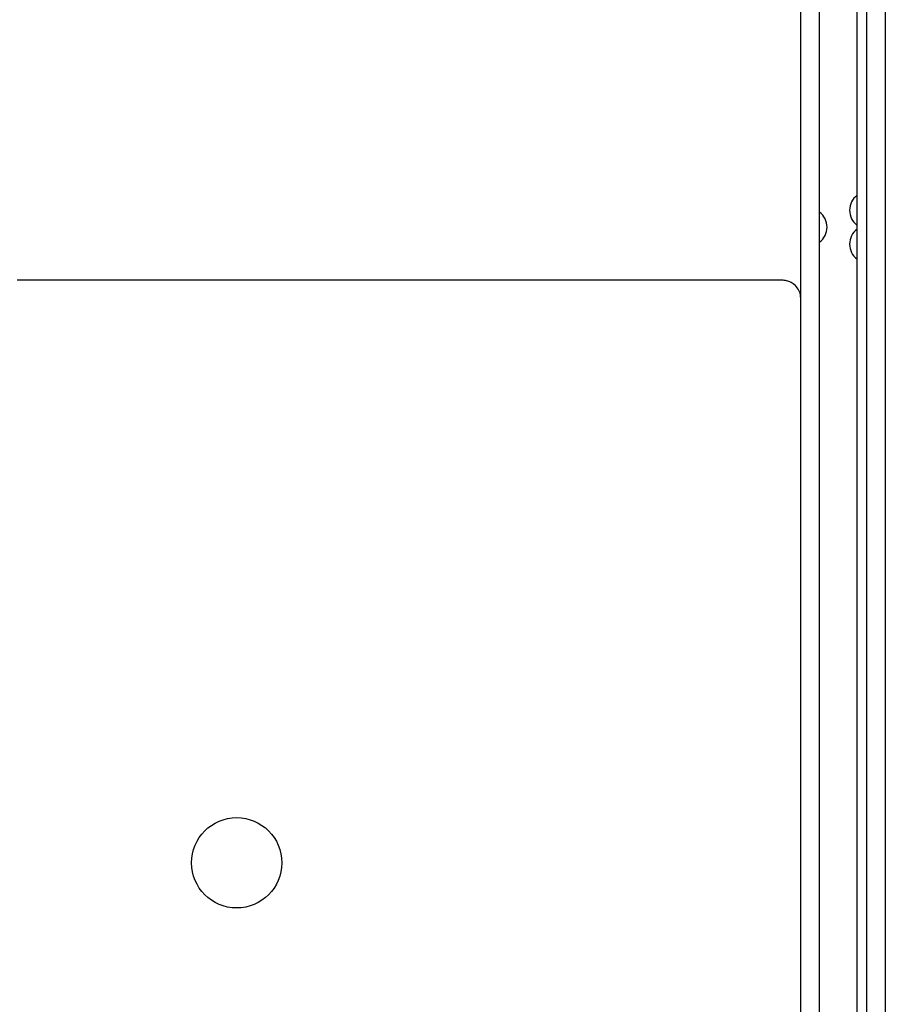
# Model space of a CAD drawing. Extents: x 27 to 793, y 51 to 503.
# Tile 22 of 30: x 746 to 793, y 231 to 284. Entities that reach past the tile are written whole.
import ezdxf

# ---------------------------------------------------------------- set-up
doc = ezdxf.new("R2010")
doc.units = 0
doc.header["$LTSCALE"] = 46.255
doc.layers.get('0').update_dxf_attribs({"linetype": 'CONTINUOUS'})
doc.layers.add('AXIS', color=7, linetype='CONTINUOUS')

msp = doc.modelspace()

# ---------------------------------------------------------------- linework, layer by layer
at = {"color": 7, "linetype": 'CONTINUOUS'}
for p, q in [((792.522, 361.417), (792.522, 171.417)), ((791.522, 360.81), (791.522, 172.024)), ((788.022, 174.917), (788.022, 357.917)), ((789.022, 174.917), (789.022, 357.917)), ((791.022, 174.917), (791.022, 357.917)), ((746.492, 269.898), (746.342, 269.899)), ((787.022, 269.898), (746.492, 269.898))]:
    msp.add_line(p, q, dxfattribs=at)
msp.add_lwpolyline([(788.022, 268.949), (788.018, 269.034), (788.006, 269.118), (787.986, 269.201), (787.959, 269.281), (787.925, 269.356), (787.886, 269.426), (787.842, 269.492), (787.793, 269.553), (787.741, 269.609), (787.686, 269.658), (787.629, 269.703), (787.571, 269.742), (787.511, 269.777), (787.451, 269.806), (787.39, 269.831), (787.329, 269.852), (787.268, 269.869), (787.207, 269.882), (787.145, 269.891), (787.083, 269.896), (787.022, 269.898)], dxfattribs=at)
for centre, start, end in [((791.622, 273.617), 126.8699, 233.1301), ((788.422, 272.717), 306.8699, 53.1301), ((791.622, 271.817), 126.8699, 233.1301)]:
    msp.add_arc(centre, 1, start, end, dxfattribs=at)
at = {"layer": 'AXIS', "color": 7, "linetype": 'CONTINUOUS'}
msp.add_circle((758.022, 238.917), 2.4, dxfattribs=at)

doc.saveas('drawing.dxf')
